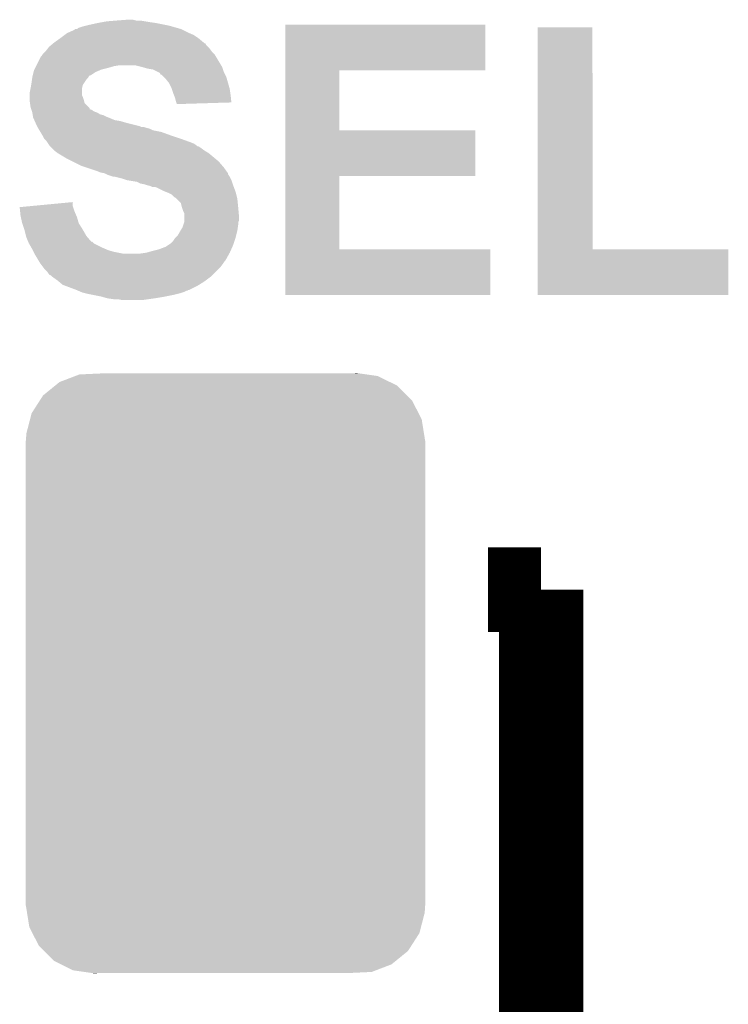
# Model space of a CAD drawing. Extents: x -1.4 to 24.2, y -3.9 to 53.4.
# Tile 27 of 56: x 16 to 18.1, y 17.7 to 20.7. Entities that reach past the tile are written whole.
import ezdxf

# ---------------------------------------------------------------- set-up
doc = ezdxf.new("R2010")
doc.units = 0
doc.layers.get('0').update_dxf_attribs({"linetype": 'CONTINUOUS'})
doc.layers.add('XSENSE_MTI-8_CLICK_V102_GTO', color=11, linetype='CONTINUOUS')
doc.layers.add('XSENSE_MTI-8_CLICK_V102_GTS', color=8, linetype='CONTINUOUS')

# ---------------------------------------------------------------- blocks, each defined once
blk = doc.blocks.new('CUSTOM_92')
for points in [[(-0.49962, 0.875986), (-0.45258, 0.893914), (0.49481, 0.875986), (0.458562, 0.893914)], [(-0.45258, 0.893914), (-0.439952, 0.898726), (0.458562, 0.893914), (0.424854, 0.898726)], [(-0.439952, 0.898726), (-0.376168, 0.9017), (0.424854, 0.898726), (0.404022, 0.9017)], [(0.376168, 0.9017), (0.395348, 0.902938), (0.404022, 0.9017), (0.395348, 0.902938)], [(-0.549206, 0.835752), (-0.512416, 0.865604), (0.546162, 0.835752), (0.515798, 0.865604)], [(-0.512416, 0.865604), (-0.49962, 0.875986), (0.515798, 0.865604), (0.49481, 0.875986)], [(-0.5588, 0.820836), (-0.549206, 0.835752), (0.561332, 0.820836), (0.546162, 0.835752)], [(-0.583748, 0.782048), (-0.5588, 0.820836), (0.581346, 0.782048), (0.561332, 0.820836)], [(-0.588412, 0.76409), (-0.583748, 0.782048), (0.590612, 0.76409), (0.581346, 0.782048)], [(-0.599794, 0.720242), (-0.588412, 0.76409), (0.597636, 0.720242), (0.590612, 0.76409)], [(-0.60071, 0.70104), (-0.599794, 0.720242), (0.60071, 0.70104), (0.597636, 0.720242)], [(-0.60198, -0.69977), (-0.60198, 0.69977), (0.60198, -0.69977), (0.60198, 0.69977)], [(-0.600706, 0.69977), (-0.60071, 0.70104), (0.600706, 0.69977), (0.60071, 0.70104)], [(-0.60071, -0.70104), (-0.600706, -0.69977), (0.60071, -0.70104), (0.600706, -0.69977)], [(-0.597634, -0.720238), (-0.60071, -0.70104), (0.599796, -0.720238), (0.60071, -0.70104)], [(-0.590612, -0.76409), (-0.597634, -0.720238), (0.58841, -0.76409), (0.599796, -0.720238)], [(-0.581348, -0.782044), (-0.590612, -0.76409), (0.58375, -0.782044), (0.58841, -0.76409)], [(-0.561334, -0.820836), (-0.581348, -0.782044), (0.558798, -0.820836), (0.58375, -0.782044)], [(-0.546164, -0.83575), (-0.561334, -0.820836), (0.549206, -0.83575), (0.558798, -0.820836)], [(-0.5158, -0.865604), (-0.546164, -0.83575), (0.512416, -0.865604), (0.549206, -0.83575)], [(-0.494812, -0.875986), (-0.5158, -0.865604), (0.499622, -0.875986), (0.512416, -0.865604)], [(-0.458566, -0.893916), (-0.494812, -0.875986), (0.452574, -0.893916), (0.499622, -0.875986)], [(-0.42487, -0.898726), (-0.458566, -0.893916), (0.439954, -0.898726), (0.452574, -0.893916)], [(-0.404038, -0.9017), (-0.42487, -0.898726), (0.376168, -0.9017), (0.439954, -0.898726)], [(-0.395352, -0.90294), (-0.404038, -0.9017), (-0.395352, -0.90294), (-0.376168, -0.9017)]]:
    blk.add_solid(points)

msp = doc.modelspace()

# ---------------------------------------------------------------- linework, layer by layer
at = {"layer": 'XSENSE_MTI-8_CLICK_V102_GTO', "const_width": 0.254}
for points in [[(17.37868, 18.99158), (17.5387, 18.99158)], [(17.37868, 14.79042), (17.5387, 14.79042), (17.5387, 18.99158)]]:
    msp.add_lwpolyline(points, dxfattribs=at)
at = {"layer": 'XSENSE_MTI-8_CLICK_V102_GTO'}
for points in [[(16.26108, 20.70354), (16.294098, 20.70608), (16.319502, 20.70354), (16.309342, 20.70608)], [(16.116934, 20.66798), (16.13408, 20.675602), (16.47444, 20.66798), (16.459196, 20.675602)], [(16.13408, 20.675602), (16.136626, 20.67814), (16.459196, 20.675602), (16.45412, 20.67814)], [(16.136626, 20.67814), (16.141706, 20.678146), (16.45412, 20.67814), (16.4541, 20.678146)], [(16.141706, 20.678146), (16.144244, 20.68068), (16.4541, 20.678146), (16.44523, 20.68068)], [(16.144244, 20.68068), (16.15948, 20.685758), (16.44523, 20.68068), (16.427458, 20.685758)], [(16.15948, 20.685758), (16.169642, 20.6883), (16.427458, 20.685758), (16.41856, 20.6883)], [(16.169642, 20.6883), (16.1798, 20.69084), (16.41856, 20.6883), (16.40586, 20.69084)], [(16.1798, 20.69084), (16.20266, 20.69592), (16.40586, 20.69084), (16.380458, 20.69592)], [(16.20266, 20.69592), (16.216628, 20.69846), (16.380458, 20.69592), (16.36268, 20.69846)], [(16.216628, 20.69846), (16.230598, 20.701), (16.36268, 20.69846), (16.347442, 20.701)], [(16.230598, 20.701), (16.26108, 20.70354), (16.347442, 20.701), (16.332202, 20.70354)], [(16.769098, 20.55368), (16.7691, 20.690818), (17.371038, 20.55368), (17.37106, 20.690818)], [(16.7691, 20.690818), (16.769102, 20.69084), (17.37106, 20.690818), (16.769102, 20.69084)], [(17.528542, 20.0152), (17.52856, 20.683198), (17.693662, 20.0152), (17.69364, 20.683198)], [(17.52856, 20.683198), (17.528562, 20.68322), (17.69364, 20.683198), (17.528562, 20.68322)], [(16.073122, 20.637502), (16.0909, 20.6502), (16.522698, 20.637502), (16.50746, 20.6502)], [(16.0909, 20.6502), (16.104444, 20.660358), (16.50746, 20.6502), (16.492222, 20.660358)], [(16.104444, 20.660358), (16.111222, 20.66544), (16.492222, 20.660358), (16.480366, 20.66544)], [(16.111222, 20.66544), (16.116934, 20.66798), (16.480366, 20.66544), (16.47444, 20.66798)], [(16.047722, 20.612102), (16.053814, 20.619718), (16.546196, 20.612102), (16.54048, 20.619718)], [(16.053814, 20.619718), (16.057882, 20.624802), (16.54048, 20.619718), (16.5354, 20.624802)], [(16.057882, 20.624802), (16.063974, 20.62988), (16.5354, 20.624802), (16.530322, 20.62988)], [(16.063974, 20.62988), (16.070054, 20.634946), (16.530322, 20.62988), (16.527786, 20.634946)], [(16.070054, 20.634946), (16.07007, 20.63496), (16.527786, 20.634946), (16.525246, 20.63496)], [(16.07007, 20.63496), (16.07312, 20.6375), (16.525246, 20.63496), (16.522702, 20.6375)], [(16.07312, 20.6375), (16.073122, 20.637502), (16.522702, 20.6375), (16.522698, 20.637502)], [(16.01978, 20.56892), (16.032482, 20.59432), (16.575534, 20.56892), (16.560294, 20.59432)], [(16.032482, 20.59432), (16.03502, 20.59686), (16.560294, 20.59432), (16.55877, 20.59686)], [(16.03502, 20.59686), (16.038404, 20.601938), (16.55877, 20.59686), (16.555722, 20.601938)], [(16.038404, 20.601938), (16.040102, 20.604482), (16.555722, 20.601938), (16.55318, 20.604482)], [(16.040102, 20.604482), (16.04518, 20.60956), (16.55318, 20.604482), (16.548102, 20.60956)], [(16.04518, 20.60956), (16.047722, 20.612102), (16.548102, 20.60956), (16.546196, 20.612102)], [(16.013428, 20.556218), (16.015968, 20.5613), (16.215358, 20.556218), (16.23568, 20.5613)], [(16.015968, 20.5613), (16.018508, 20.56638), (16.23568, 20.5613), (16.253458, 20.56638)], [(16.018508, 20.56638), (16.01978, 20.56892), (16.253458, 20.56638), (16.268698, 20.56892)], [(16.33728, 20.56384), (16.316958, 20.56892), (16.57858, 20.56384), (16.575534, 20.56892)], [(16.355058, 20.55876), (16.33728, 20.56384), (16.580274, 20.55876), (16.57858, 20.56384)], [(16.370298, 20.55622), (16.355058, 20.55876), (16.58112, 20.55622), (16.580274, 20.55876)], [(16.00599, 20.52574), (16.006716, 20.53082), (16.16964, 20.52574), (16.174718, 20.53082)], [(16.006716, 20.53082), (16.00708, 20.53336), (16.174718, 20.53082), (16.175988, 20.53336)], [(16.00708, 20.53336), (16.007712, 20.535896), (16.175988, 20.53336), (16.177258, 20.535896)], [(16.007712, 20.535896), (16.008348, 20.538434), (16.177258, 20.535896), (16.179794, 20.538434)], [(16.008348, 20.53844), (16.010888, 20.548598), (16.182336, 20.53844), (16.197578, 20.548598)], [(16.008348, 20.538434), (16.008348, 20.53844), (16.179794, 20.538434), (16.182336, 20.53844)], [(16.010888, 20.548598), (16.01216, 20.553682), (16.197578, 20.548598), (16.20944, 20.553682)], [(16.01216, 20.553682), (16.013428, 20.556218), (16.20944, 20.553682), (16.215358, 20.556218)], [(16.385538, 20.5486), (16.370298, 20.55622), (16.58366, 20.5486), (16.58112, 20.55622)], [(16.390614, 20.546062), (16.385538, 20.5486), (16.58493, 20.546062), (16.58366, 20.5486)], [(16.393154, 20.540994), (16.390614, 20.546062), (16.587464, 20.540994), (16.58493, 20.546062)], [(16.395694, 20.54098), (16.393154, 20.540994), (16.587472, 20.54098), (16.587464, 20.540994)], [(16.40332, 20.533358), (16.395694, 20.54098), (16.591282, 20.533358), (16.587472, 20.54098)], [(16.4084, 20.52828), (16.40332, 20.533358), (16.592734, 20.52828), (16.591282, 20.533358)], [(16.41856, 20.51558), (16.4084, 20.52828), (16.596362, 20.51558), (16.592734, 20.52828)], [(16.769092, 20.37334), (16.769098, 20.553658), (16.931662, 20.37334), (16.93164, 20.553658)], [(16.769098, 20.553658), (16.769098, 20.55368), (16.93164, 20.553658), (17.371038, 20.55368)], [(15.99946, 20.487642), (16.001998, 20.500338), (16.156942, 20.487642), (16.15694, 20.500338)], [(16.001998, 20.500338), (16.002, 20.50034), (16.15694, 20.500338), (16.15694, 20.50034)], [(16.002, 20.50034), (16.003692, 20.510498), (16.15694, 20.50034), (16.159478, 20.510498)], [(16.003692, 20.510498), (16.00454, 20.51558), (16.159478, 20.510498), (16.162866, 20.51558)], [(16.00454, 20.51558), (16.00599, 20.52574), (16.162866, 20.51558), (16.16964, 20.52574)], [(16.42618, 20.50034), (16.41856, 20.51558), (16.600714, 20.50034), (16.596362, 20.51558)], [(16.427028, 20.497798), (16.42618, 20.50034), (16.60144, 20.497798), (16.600714, 20.50034)], [(16.43126, 20.485098), (16.427028, 20.497798), (16.603256, 20.485098), (16.60144, 20.497798)], [(15.99946, 20.477476), (15.99946, 20.487642), (16.156942, 20.477476), (16.156942, 20.487642)], [(15.99946, 20.472398), (15.99946, 20.477476), (16.15948, 20.472398), (16.156942, 20.477476)], [(15.99946, 20.46478), (15.99946, 20.472398), (16.162018, 20.46478), (16.15948, 20.472398)], [(16.433292, 20.48002), (16.43126, 20.485098), (16.60398, 20.48002), (16.603256, 20.485098)], [(16.436338, 20.472402), (16.433292, 20.48002), (16.60482, 20.472402), (16.60398, 20.48002)], [(16.438882, 20.46224), (16.436338, 20.472402), (16.605938, 20.46224), (16.60482, 20.472402)], [(15.99946, 20.459702), (15.99946, 20.46478), (16.163292, 20.459702), (16.162018, 20.46478)], [(16.000188, 20.454618), (15.99946, 20.459702), (16.164564, 20.454618), (16.163292, 20.459702)], [(16.002, 20.441922), (16.000188, 20.454618), (16.177254, 20.441922), (16.164564, 20.454618)], [(16.00285, 20.439374), (16.002, 20.441922), (16.1798, 20.439374), (16.177254, 20.441922)], [(16.003696, 20.436836), (16.00285, 20.439374), (16.179816, 20.436836), (16.1798, 20.439374)], [(16.440574, 20.45716), (16.438882, 20.46224), (16.606496, 20.45716), (16.605938, 20.46224)], [(16.441418, 20.454622), (16.440574, 20.45716), (16.523664, 20.454622), (16.606496, 20.45716)], [(16.44142, 20.452102), (16.441418, 20.454622), (16.44142, 20.452102), (16.523664, 20.454622)], [(16.004542, 20.434296), (16.003696, 20.436836), (16.187422, 20.434296), (16.179816, 20.436836)], [(16.005388, 20.431758), (16.004542, 20.434296), (16.189964, 20.431758), (16.187422, 20.434296)], [(16.006234, 20.42922), (16.005388, 20.431758), (16.195042, 20.42922), (16.189964, 20.431758)], [(16.007078, 20.426682), (16.006234, 20.42922), (16.202654, 20.426682), (16.195042, 20.42922)], [(16.00708, 20.426678), (16.007078, 20.426682), (16.202664, 20.426678), (16.202654, 20.426682)], [(16.007928, 20.421598), (16.00708, 20.426678), (16.210282, 20.421598), (16.202664, 20.426678)], [(16.00835, 20.41906), (16.007928, 20.421598), (16.220442, 20.41906), (16.210282, 20.421598)], [(16.009198, 20.41398), (16.00835, 20.41906), (16.2306, 20.41398), (16.220442, 20.41906)], [(16.00962, 20.411442), (16.009198, 20.41398), (16.236946, 20.411442), (16.2306, 20.41398)], [(16.013086, 20.40382), (16.00962, 20.411442), (16.256002, 20.40382), (16.236946, 20.411442)], [(16.01424, 20.40128), (16.013086, 20.40382), (16.271242, 20.40128), (16.256002, 20.40382)], [(16.01655, 20.3962), (16.01424, 20.40128), (16.28902, 20.3962), (16.271242, 20.40128)], [(16.021168, 20.38604), (16.01655, 20.3962), (16.329662, 20.38604), (16.28902, 20.3962)], [(16.02232, 20.383502), (16.021168, 20.38604), (16.33474, 20.383502), (16.329662, 20.38604)], [(16.022322, 20.3835), (16.02232, 20.383502), (16.334744, 20.3835), (16.33474, 20.383502)], [(16.022324, 20.383498), (16.022322, 20.3835), (16.342362, 20.383498), (16.334744, 20.3835)], [(16.023844, 20.380962), (16.022324, 20.383498), (16.34998, 20.380962), (16.342362, 20.383498)], [(16.02537, 20.37842), (16.023844, 20.380962), (16.360142, 20.37842), (16.34998, 20.380962)], [(16.028418, 20.37334), (16.02537, 20.37842), (16.370302, 20.37334), (16.360142, 20.37842)], [(16.031466, 20.368258), (16.028418, 20.37334), (16.3957, 20.368258), (16.370302, 20.37334)], [(16.03756, 20.3581), (16.031466, 20.368258), (16.42364, 20.3581), (16.3957, 20.368258)], [(16.03756, 20.358098), (16.03756, 20.3581), (16.423646, 20.358098), (16.42364, 20.3581)], [(16.042638, 20.347944), (16.03756, 20.358098), (16.454108, 20.347944), (16.423646, 20.358098)], [(16.769088, 20.23618), (16.769092, 20.373318), (17.340558, 20.23618), (17.34058, 20.373318)], [(16.769092, 20.373318), (16.769092, 20.37334), (17.34058, 20.373318), (16.931662, 20.37334)], [(16.042642, 20.34794), (16.042638, 20.347944), (16.45412, 20.34794), (16.454108, 20.347944)], [(16.050258, 20.340322), (16.042642, 20.34794), (16.47507, 20.340322), (16.45412, 20.34794)], [(16.051954, 20.33778), (16.050258, 20.340322), (16.48206, 20.33778), (16.47507, 20.340322)], [(16.055342, 20.332698), (16.051954, 20.33778), (16.494762, 20.332698), (16.48206, 20.33778)], [(16.06042, 20.32508), (16.055342, 20.332698), (16.504924, 20.32508), (16.494762, 20.332698)], [(16.060426, 20.325076), (16.06042, 20.32508), (16.507466, 20.325076), (16.504924, 20.32508)], [(16.065502, 20.32), (16.060426, 20.325076), (16.51508, 20.32), (16.507466, 20.325076)], [(16.07312, 20.312382), (16.065502, 20.32), (16.525238, 20.312382), (16.51508, 20.32)], [(16.073126, 20.312378), (16.07312, 20.312382), (16.525242, 20.312378), (16.525238, 20.312382)], [(16.08328, 20.30476), (16.073126, 20.312378), (16.53794, 20.30476), (16.525242, 20.312378)], [(16.108682, 20.28952), (16.08328, 20.30476), (16.55623, 20.28952), (16.53794, 20.30476)], [(16.129002, 20.27936), (16.108682, 20.28952), (16.568422, 20.27936), (16.55623, 20.28952)], [(16.1544, 20.26666), (16.129002, 20.27936), (16.579308, 20.26666), (16.568422, 20.27936)], [(16.169636, 20.261582), (16.1544, 20.26666), (16.58366, 20.261582), (16.579308, 20.26666)], [(16.200122, 20.25142), (16.169636, 20.261582), (16.590918, 20.25142), (16.58366, 20.261582)], [(16.212818, 20.246342), (16.200122, 20.25142), (16.594544, 20.246342), (16.590918, 20.25142)], [(16.225518, 20.2438), (16.212818, 20.246342), (16.596358, 20.2438), (16.594544, 20.246342)], [(16.225528, 20.243796), (16.225518, 20.2438), (16.59636, 20.243796), (16.596358, 20.2438)], [(16.230612, 20.241254), (16.225528, 20.243796), (16.596364, 20.241254), (16.59636, 20.243796)], [(16.23568, 20.23872), (16.230612, 20.241254), (16.598054, 20.23872), (16.596364, 20.241254)], [(16.250918, 20.233642), (16.23568, 20.23872), (16.601438, 20.233642), (16.598054, 20.23872)], [(16.255998, 20.23364), (16.250918, 20.233642), (16.60144, 20.23364), (16.601438, 20.233642)], [(16.256006, 20.233638), (16.255998, 20.23364), (16.60144, 20.233638), (16.60144, 20.23364)], [(16.27632, 20.228558), (16.256006, 20.233638), (16.60398, 20.228558), (16.60144, 20.233638)], [(16.769082, 20.0152), (16.769088, 20.236158), (16.931662, 20.0152), (16.93164, 20.236158)], [(16.769088, 20.236158), (16.769088, 20.23618), (16.93164, 20.236158), (17.340558, 20.23618)], [(16.291558, 20.223482), (16.27632, 20.228558), (16.606518, 20.223482), (16.60398, 20.228558)], [(16.291582, 20.223478), (16.291558, 20.223482), (16.60652, 20.223478), (16.606518, 20.223482)], [(16.322038, 20.2184), (16.291582, 20.223478), (16.608214, 20.2184), (16.60652, 20.223478)], [(16.332198, 20.213322), (16.322038, 20.2184), (16.609906, 20.213322), (16.608214, 20.2184)], [(16.344898, 20.21078), (16.332198, 20.213322), (16.610754, 20.21078), (16.609906, 20.213322)], [(16.352522, 20.20824), (16.344898, 20.21078), (16.6116, 20.20824), (16.610754, 20.21078)], [(16.362678, 20.205702), (16.352522, 20.20824), (16.612552, 20.205702), (16.6116, 20.20824)], [(16.367756, 20.203162), (16.362678, 20.205702), (16.613506, 20.203162), (16.612552, 20.205702)], [(16.375376, 20.20316), (16.367756, 20.203162), (16.613506, 20.20316), (16.613506, 20.203162)], [(16.382998, 20.20062), (16.375376, 20.20316), (16.614458, 20.20062), (16.613506, 20.20316)], [(16.40332, 20.19046), (16.382998, 20.20062), (16.618268, 20.19046), (16.614458, 20.20062)], [(16.409676, 20.187918), (16.40332, 20.19046), (16.61922, 20.187918), (16.618268, 20.19046)], [(16.41602, 20.18538), (16.409676, 20.187918), (16.619856, 20.18538), (16.61922, 20.187918)], [(16.426176, 20.180302), (16.41602, 20.18538), (16.621124, 20.180302), (16.619856, 20.18538)], [(16.4338, 20.172682), (16.426176, 20.180302), (16.62303, 20.172682), (16.621124, 20.180302)], [(16.438876, 20.170142), (16.4338, 20.172682), (16.623664, 20.170142), (16.62303, 20.172682)], [(15.969, 20.1422), (15.995686, 20.144738), (16.129848, 20.1422), (16.129002, 20.144738)], [(15.97026, 20.129502), (15.969, 20.1422), (16.13408, 20.129502), (16.129848, 20.1422)], [(15.995686, 20.144738), (16.129, 20.157416), (16.129002, 20.144738), (16.129, 20.157416)], [(16.44142, 20.167598), (16.438876, 20.170142), (16.6243, 20.167598), (16.623664, 20.170142)], [(16.454116, 20.154902), (16.44142, 20.167598), (16.62557, 20.154902), (16.6243, 20.167598)], [(16.456662, 20.14474), (16.454116, 20.154902), (16.626586, 20.14474), (16.62557, 20.154902)], [(16.45751, 20.1422), (16.456662, 20.14474), (16.62684, 20.1422), (16.626586, 20.14474)], [(16.46174, 20.129502), (16.45751, 20.1422), (16.627996, 20.129502), (16.62684, 20.1422)], [(15.97152, 20.116802), (15.97026, 20.129502), (16.139524, 20.116802), (16.13408, 20.129502)], [(15.97265, 20.11172), (15.97152, 20.116802), (16.141702, 20.11172), (16.139524, 20.116802)], [(16.464278, 20.124424), (16.46174, 20.129502), (16.628458, 20.124424), (16.627996, 20.129502)], [(16.46428, 20.114262), (16.464278, 20.124424), (16.62938, 20.114262), (16.628458, 20.124424)], [(16.46428, 20.101556), (16.46428, 20.114262), (16.629378, 20.101556), (16.62938, 20.114262)], [(15.9766, 20.093942), (15.97265, 20.11172), (16.146782, 20.093942), (16.141702, 20.11172)], [(15.976602, 20.093938), (15.9766, 20.093942), (16.146782, 20.093938), (16.146782, 20.093942)], [(15.983374, 20.07362), (15.976602, 20.093938), (16.15948, 20.07362), (16.146782, 20.093938)], [(16.4592, 20.08124), (16.461738, 20.08886), (16.62575, 20.08124), (16.62684, 20.08886)], [(16.461738, 20.08886), (16.464276, 20.096476), (16.62684, 20.08886), (16.62684, 20.096476)], [(16.464276, 20.096476), (16.46428, 20.096484), (16.62684, 20.096476), (16.626842, 20.096484)], [(16.46428, 20.096484), (16.46428, 20.101556), (16.626842, 20.096484), (16.629378, 20.101556)], [(15.98422, 20.071078), (15.983374, 20.07362), (16.160934, 20.071078), (16.15948, 20.07362)], [(15.988032, 20.05584), (15.98422, 20.071078), (16.16964, 20.05584), (16.160934, 20.071078)], [(15.9893, 20.050762), (15.988032, 20.05584), (16.173996, 20.050762), (16.16964, 20.05584)], [(16.438882, 20.050762), (16.443962, 20.055842), (16.61922, 20.050762), (16.62049, 20.055842)], [(16.443962, 20.055842), (16.453104, 20.07108), (16.62049, 20.055842), (16.6243, 20.07108)], [(16.453104, 20.07108), (16.4592, 20.08124), (16.6243, 20.07108), (16.62575, 20.08124)], [(15.994744, 20.03806), (15.9893, 20.050762), (16.184888, 20.03806), (16.173996, 20.050762)], [(15.994746, 20.038054), (15.994744, 20.03806), (16.187426, 20.038054), (16.184888, 20.03806)], [(15.99692, 20.03298), (15.994746, 20.038054), (16.192502, 20.03298), (16.187426, 20.038054)], [(15.996922, 20.032978), (15.99692, 20.03298), (16.192504, 20.032978), (16.192502, 20.03298)], [(16.004178, 20.02028), (15.996922, 20.032978), (16.2179, 20.02028), (16.192504, 20.032978)], [(16.408402, 20.022822), (16.416022, 20.027902), (16.609342, 20.022822), (16.6116, 20.027902)], [(16.416022, 20.027902), (16.423642, 20.032982), (16.6116, 20.027902), (16.613292, 20.032982)], [(16.423642, 20.032982), (16.43126, 20.0406), (16.613292, 20.032982), (16.615832, 20.0406)], [(16.43126, 20.0406), (16.436342, 20.048222), (16.615832, 20.0406), (16.618372, 20.048222)], [(16.436342, 20.048222), (16.438882, 20.050762), (16.618372, 20.048222), (16.61922, 20.050762)], [(16.00708, 20.015198), (16.004178, 20.02028), (16.229756, 20.015198), (16.2179, 20.02028)], [(16.008352, 20.012658), (16.00708, 20.015198), (16.23568, 20.012658), (16.229756, 20.015198)], [(16.01089, 20.00758), (16.008352, 20.012658), (16.253458, 20.00758), (16.23568, 20.012658)], [(16.01343, 20.0025), (16.01089, 20.00758), (16.278862, 20.0025), (16.253458, 20.00758)], [(16.0147, 19.99996), (16.01343, 20.0025), (16.598616, 19.99996), (16.600028, 20.0025)], [(16.025368, 19.98218), (16.0147, 19.99996), (16.588738, 19.98218), (16.598616, 19.99996)], [(16.3322, 20.0025), (16.349982, 20.00504), (16.600028, 20.0025), (16.60144, 20.00504)], [(16.349982, 20.00504), (16.36776, 20.01012), (16.60144, 20.00504), (16.603696, 20.01012)], [(16.36776, 20.01012), (16.388082, 20.015202), (16.603696, 20.01012), (16.605956, 20.015202)], [(16.388082, 20.015202), (16.408402, 20.022822), (16.605956, 20.015202), (16.609342, 20.022822)], [(16.76908, 19.878062), (16.769082, 20.015178), (17.386278, 19.878062), (17.3863, 20.015178)], [(16.769082, 20.015178), (16.769082, 20.0152), (17.3863, 20.015178), (16.931662, 20.0152)], [(17.52854, 19.878062), (17.528542, 20.015178), (18.102558, 19.878062), (18.10258, 20.015178)], [(17.528542, 20.015178), (17.528542, 20.0152), (18.10258, 20.015178), (17.693662, 20.0152)], [(16.026892, 19.97964), (16.025368, 19.98218), (16.5862, 19.97964), (16.588738, 19.98218)], [(16.029938, 19.974562), (16.026892, 19.97964), (16.582814, 19.974562), (16.5862, 19.97964)], [(16.031846, 19.97202), (16.029938, 19.974562), (16.58112, 19.97202), (16.582814, 19.974562)], [(16.039466, 19.96186), (16.031846, 19.97202), (16.573498, 19.96186), (16.58112, 19.97202)], [(16.04518, 19.954242), (16.039466, 19.96186), (16.56588, 19.954242), (16.573498, 19.96186)], [(16.052798, 19.946622), (16.04518, 19.954242), (16.55826, 19.946622), (16.56588, 19.954242)], [(16.05788, 19.939004), (16.052798, 19.946622), (16.550642, 19.939004), (16.55826, 19.946622)], [(16.062956, 19.936462), (16.05788, 19.939004), (16.5481, 19.936462), (16.550642, 19.939004)], [(16.065498, 19.933922), (16.062956, 19.936462), (16.54556, 19.933922), (16.5481, 19.936462)], [(16.065502, 19.93392), (16.065498, 19.933922), (16.545558, 19.93392), (16.54556, 19.933922)], [(16.08328, 19.92122), (16.065502, 19.93392), (16.528626, 19.92122), (16.545558, 19.93392)], [(16.08633, 19.91868), (16.08328, 19.92122), (16.52524, 19.91868), (16.528626, 19.92122)], [(16.09852, 19.908522), (16.08633, 19.91868), (16.508984, 19.908522), (16.52524, 19.91868)], [(16.105294, 19.905982), (16.09852, 19.908522), (16.50492, 19.905982), (16.508984, 19.908522)], [(16.13916, 19.89328), (16.105294, 19.905982), (16.479516, 19.89328), (16.50492, 19.905982)], [(16.139176, 19.893274), (16.13916, 19.89328), (16.476974, 19.893274), (16.479516, 19.89328)], [(16.145088, 19.89074), (16.139176, 19.893274), (16.474434, 19.89074), (16.476974, 19.893274)], [(16.145094, 19.890738), (16.145088, 19.89074), (16.471896, 19.890738), (16.474434, 19.89074)], [(16.151016, 19.8882), (16.145094, 19.890738), (16.466818, 19.8882), (16.471896, 19.890738)], [(16.156938, 19.885662), (16.151016, 19.8882), (16.459202, 19.885662), (16.466818, 19.8882)], [(16.167096, 19.883122), (16.156938, 19.885662), (16.45158, 19.883122), (16.459202, 19.885662)], [(16.17726, 19.88058), (16.167096, 19.883122), (16.441416, 19.88058), (16.45158, 19.883122)], [(16.189962, 19.87804), (16.17726, 19.88058), (16.43126, 19.87804), (16.441416, 19.88058)], [(16.215362, 19.87296), (16.189962, 19.87804), (16.40586, 19.87296), (16.43126, 19.87804)], [(17.386278, 19.87804), (16.76908, 19.878062), (17.386278, 19.87804), (17.386278, 19.878062)], [(18.102558, 19.87804), (17.52854, 19.878062), (18.102558, 19.87804), (18.102558, 19.878062)], [(16.233138, 19.86788), (16.215362, 19.87296), (16.37538, 19.86788), (16.40586, 19.87296)], [(16.25092, 19.86534), (16.233138, 19.86788), (16.357598, 19.86534), (16.37538, 19.86788)], [(16.276318, 19.8628), (16.263618, 19.86534), (16.339818, 19.8628), (16.357598, 19.86534)]]:
    msp.add_solid(points, dxfattribs=at)

# ---------------------------------------------------------------- block references
at = {"layer": 'XSENSE_MTI-8_CLICK_V102_GTS'}
msp.add_blockref('CUSTOM_92', (16.58874, 18.74012), dxfattribs=at)

doc.saveas('drawing.dxf')
